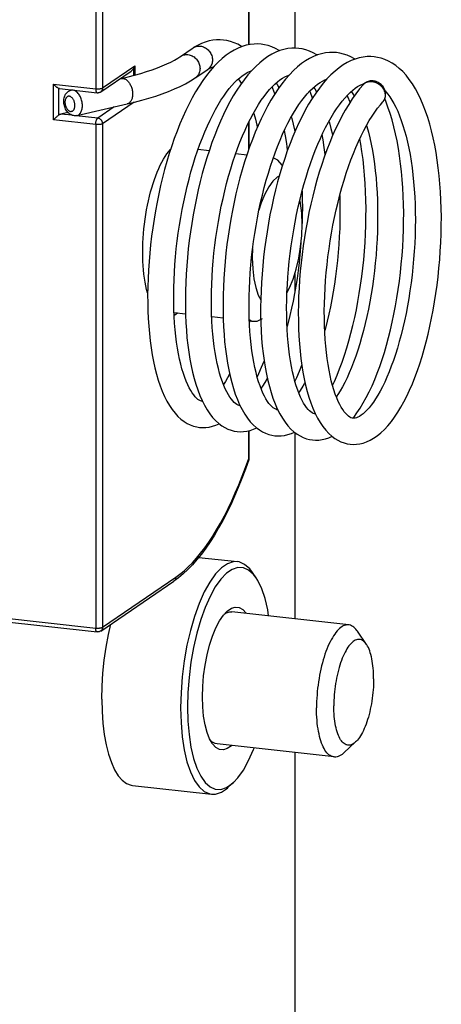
# Model space of a CAD drawing. Header units: inches. Extents: x 0 to 58.6, y -0.2 to 37.9.
# Tile 59 of 66: x 50 to 50.8, y 17 to 19. Entities that reach past the tile are written whole.
import ezdxf

# ---------------------------------------------------------------- set-up
doc = ezdxf.new("R2010")
doc.units = ezdxf.units.IN
doc.header["$LTSCALE"] = 3.224138
doc.header["$MEASUREMENT"] = 0
doc.layers.get('0').update_dxf_attribs({"linetype": 'CONTINUOUS'})

msp = doc.modelspace()

# ---------------------------------------------------------------- linework, layer by layer
at = {"color": 7, "linetype": 'CONTINUOUS'}
for p, q in [((50.5344, 19.8635), (50.5344, 18.9845)), ((50.4389, 18.9921), (50.4389, 19.4332)), ((50.4397, 18.9923), (50.4397, 19.4343)), ((50.1208, 19.0815), (50.1208, 18.9007)), ((50.1351, 19.0831), (50.1351, 18.9024)), ((50.2972, 18.968), (50.323, 18.9856)), ((50.323, 18.9856), (50.3237, 18.9861)), ((50.2913, 18.9643), (50.2974, 18.9681)), ((50.1351, 18.9024), (50.2023, 18.9482)), ((50.1992, 18.9421), (50.1992, 18.9284)), ((50.2023, 18.9482), (50.2023, 18.9293)), ((50.1311, 18.8944), (50.1942, 18.9375)), ((50.1704, 18.9213), (50.1738, 18.922)), ((50.3277, 18.9233), (50.3275, 18.9232)), ((50.3277, 18.9233), (50.3534, 18.9409)), ((50.0328, 18.8363), (50.0328, 18.9105)), ((50.0328, 18.9105), (50.1208, 18.9007)), ((50.044, 18.8461), (50.044, 18.9016)), ((50.0456, 18.9013), (50.1237, 18.8926)), ((50.6768, 18.9097), (50.6776, 18.9104)), ((50.0696, 18.8979), (50.0718, 18.8984)), ((50.0818, 18.8452), (50.1861, 18.8694)), ((50.1588, 18.8631), (50.1249, 18.8399)), ((50.2008, 18.8729), (50.1351, 18.8282)), ((50.063, 18.8518), (50.0485, 18.8484)), ((50.0719, 18.8458), (50.0485, 18.8484)), ((50.1249, 18.8399), (50.0802, 18.8449)), ((50.0345, 18.8379), (50.0328, 18.8363)), ((50.1208, 18.8265), (50.0328, 18.8363)), ((50.0363, 18.8395), (50.0345, 18.8379)), ((50.1208, 18.8265), (50.1208, 17.7817)), ((50.1351, 18.8282), (50.1351, 17.7834)), ((50.4389, 18.7758), (50.4389, 18.832)), ((50.4397, 18.7781), (50.4397, 18.8337)), ((50.5344, 18.8134), (50.5344, 18.8115)), ((50.2754, 18.7738), (50.2762, 18.7744)), ((50.3335, 18.7752), (50.3566, 18.7726)), ((50.4117, 18.7665), (50.4348, 18.7639)), ((50.5087, 18.7417), (50.5082, 18.7424)), ((50.502, 18.7193), (50.4978, 18.7174)), ((50.5344, 18.517), (50.5344, 18.4799)), ((50.2834, 18.4366), (50.3074, 18.4339)), ((50.3617, 18.4279), (50.3856, 18.4252)), ((50.4399, 18.4192), (50.4482, 18.4182)), ((50.4408, 18.4191), (50.44, 18.4162)), ((50.4482, 18.4182), (50.456, 18.4187)), ((50.456, 18.4187), (50.4671, 18.4238)), ((50.3426, 18.2518), (50.3425, 18.2518)), ((50.4206, 18.2432), (50.4207, 18.2433)), ((50.4208, 18.2431), (50.4207, 18.2431)), ((50.4988, 18.2345), (50.4989, 18.2346)), ((50.499, 18.2344), (50.4989, 18.2344)), ((50.5771, 18.2258), (50.5771, 18.2259)), ((50.5772, 18.2257), (50.5771, 18.2257)), ((50.4389, 18.1334), (50.4389, 18.1911)), ((50.4397, 18.1346), (50.4397, 18.1913)), ((50.5344, 18.1875), (50.5344, 17.8006)), ((50.3347, 17.9283), (50.415, 17.9194)), ((50.1351, 17.7834), (50.287, 17.887)), ((50.454, 17.8859), (50.4464, 17.897)), ((50.454, 17.8859), (50.4485, 17.893)), ((50.1311, 17.7754), (50.283, 17.879)), ((49.8854, 17.8079), (50.1208, 17.7817)), ((49.8884, 17.7997), (50.1237, 17.7735)), ((50.6464, 17.7881), (50.4034, 17.8152)), ((50.6832, 17.7477), (50.6643, 17.7754)), ((50.6159, 17.514), (50.3728, 17.541)), ((50.6607, 17.5453), (50.6361, 17.5225)), ((50.5344, 17.523), (50.5344, 16.5478)), ((50.1975, 17.4551), (50.3612, 17.4369)), ((50.4067, 17.461), (50.3968, 17.4518))]:
    msp.add_line(p, q, dxfattribs=at)
for points in [[(50.4647, 18.9932), (50.4577, 18.9937), (50.4497, 18.9935), (50.4417, 18.9927), (50.4336, 18.991), (50.4253, 18.9886), (50.417, 18.9853), (50.4086, 18.9812), (50.4001, 18.9762), (50.3917, 18.9703), (50.3832, 18.9635), (50.3749, 18.9559), (50.3666, 18.9474), (50.3586, 18.9382), (50.3507, 18.9283), (50.3431, 18.9177), (50.3356, 18.9065), (50.3284, 18.8947), (50.3214, 18.8823), (50.3146, 18.8694), (50.308, 18.856), (50.3017, 18.8421), (50.2956, 18.8277), (50.2897, 18.8129), (50.2841, 18.7977), (50.2787, 18.7821), (50.2735, 18.7662), (50.2686, 18.75), (50.264, 18.7334), (50.2596, 18.7167), (50.2555, 18.6997), (50.2517, 18.6825), (50.2482, 18.6651), (50.2449, 18.6476), (50.242, 18.6301), (50.2393, 18.6124), (50.2369, 18.5948), (50.2348, 18.5771), (50.233, 18.5595), (50.2316, 18.542), (50.2304, 18.5246), (50.2295, 18.5073), (50.229, 18.4901), (50.2287, 18.4732), (50.2288, 18.4565), (50.2292, 18.4401), (50.2299, 18.424), (50.2309, 18.4081), (50.2322, 18.3927), (50.2339, 18.3776), (50.2358, 18.3629), (50.2381, 18.3486), (50.2407, 18.3347), (50.2437, 18.3213), (50.2469, 18.3085), (50.2505, 18.2961), (50.2545, 18.2843), (50.2588, 18.273), (50.2634, 18.2624), (50.2685, 18.2524), (50.2738, 18.2433), (50.2795, 18.2349), (50.2855, 18.2273), (50.2916, 18.2207), (50.2979, 18.215), (50.3043, 18.2103), (50.3107, 18.2063), (50.3172, 18.2032), (50.3238, 18.2007), (50.3305, 18.199), (50.3365, 18.1981)], [(50.5429, 18.9845), (50.5359, 18.985), (50.528, 18.9848), (50.5199, 18.984), (50.5118, 18.9823), (50.5035, 18.9799), (50.4952, 18.9766), (50.4868, 18.9725), (50.4784, 18.9675), (50.4699, 18.9616), (50.4614, 18.9548), (50.4531, 18.9472), (50.4448, 18.9387), (50.4368, 18.9295), (50.4289, 18.9196), (50.4213, 18.909), (50.4138, 18.8978), (50.4066, 18.886), (50.3996, 18.8736), (50.3928, 18.8607), (50.3862, 18.8473), (50.3799, 18.8334), (50.3738, 18.819), (50.3679, 18.8042), (50.3623, 18.789), (50.3569, 18.7734), (50.3517, 18.7575), (50.3469, 18.7413), (50.3422, 18.7247), (50.3379, 18.708), (50.3338, 18.691), (50.3299, 18.6738), (50.3264, 18.6564), (50.3231, 18.639), (50.3202, 18.6214), (50.3175, 18.6038), (50.3151, 18.5861), (50.313, 18.5685), (50.3113, 18.5509), (50.3098, 18.5333), (50.3086, 18.5159), (50.3077, 18.4986), (50.3072, 18.4815), (50.307, 18.4646), (50.307, 18.4479), (50.3074, 18.4314), (50.3081, 18.4153), (50.3091, 18.3995), (50.3104, 18.384), (50.3121, 18.3689), (50.314, 18.3542), (50.3163, 18.3399), (50.3189, 18.3261), (50.3219, 18.3127), (50.3251, 18.2998), (50.3287, 18.2875), (50.3326, 18.2757), (50.3369, 18.2644), (50.3416, 18.2538)], [(50.3864, 19.0019), (50.3796, 19.0024), (50.3719, 19.0023), (50.3641, 19.0015), (50.3563, 19), (50.3483, 18.9977), (50.3402, 18.9946), (50.332, 18.9908), (50.3237, 18.9861)], [(50.3237, 18.9861), (50.3257, 18.9871), (50.3276, 18.988), (50.3296, 18.9886), (50.3317, 18.989), (50.3338, 18.9893), (50.336, 18.9894), (50.3382, 18.9892)], [(50.3382, 18.9892), (50.3404, 18.9889), (50.3425, 18.9883), (50.3447, 18.9876), (50.3468, 18.9867), (50.3488, 18.9856), (50.3507, 18.9843), (50.3526, 18.9829), (50.3543, 18.9813), (50.3559, 18.9796), (50.3574, 18.9778), (50.3587, 18.9758), (50.3599, 18.9738), (50.3609, 18.9717), (50.3617, 18.9695), (50.3624, 18.9673), (50.3629, 18.965), (50.3632, 18.9627), (50.3633, 18.9604)], [(50.4245, 18.9883), (50.4238, 18.9888), (50.4163, 18.993), (50.4087, 18.9964), (50.401, 18.999), (50.3933, 19.0009), (50.3864, 19.0019)], [(50.5027, 18.9796), (50.5019, 18.9801), (50.4944, 18.9843), (50.4868, 18.9877), (50.4792, 18.9903), (50.4715, 18.9922), (50.4646, 18.9932)], [(50.5809, 18.9709), (50.5801, 18.9714), (50.5726, 18.9756), (50.565, 18.979), (50.5574, 18.9816), (50.5497, 18.9834), (50.5429, 18.9845)], [(50.1738, 18.922), (50.188, 18.9255), (50.2015, 18.929), (50.2144, 18.9327), (50.2266, 18.9365), (50.2381, 18.9403), (50.2489, 18.9443), (50.2589, 18.9483), (50.2682, 18.9523), (50.2767, 18.9563), (50.2844, 18.9603), (50.2913, 18.9643)], [(50.2974, 18.9681), (50.2981, 18.9686), (50.2999, 18.9696), (50.3019, 18.9704), (50.3039, 18.971), (50.306, 18.9715), (50.3081, 18.9717), (50.3103, 18.9718), (50.3124, 18.9716)], [(50.3124, 18.9716), (50.3146, 18.9713), (50.3168, 18.9708), (50.3189, 18.97), (50.321, 18.9691), (50.323, 18.968), (50.325, 18.9668), (50.3268, 18.9653), (50.3285, 18.9638), (50.3301, 18.962), (50.3316, 18.9602), (50.3329, 18.9583), (50.3341, 18.9562), (50.3351, 18.9541), (50.336, 18.9519), (50.3366, 18.9497), (50.3371, 18.9474), (50.3374, 18.9451), (50.3375, 18.9428)], [(50.6211, 18.9758), (50.6141, 18.9763), (50.6062, 18.9761), (50.5981, 18.9753), (50.59, 18.9736), (50.5817, 18.9712), (50.5734, 18.9679), (50.5651, 18.9638), (50.5566, 18.9588), (50.5481, 18.9529), (50.5396, 18.9461), (50.5313, 18.9384), (50.523, 18.93), (50.515, 18.9208), (50.5071, 18.9109), (50.4995, 18.9003), (50.4921, 18.8891), (50.4848, 18.8773), (50.4778, 18.865), (50.4711, 18.8521), (50.4645, 18.8386), (50.4581, 18.8247), (50.452, 18.8104), (50.4462, 18.7956), (50.4405, 18.7804), (50.4351, 18.7648), (50.43, 18.7489), (50.4251, 18.7327), (50.4205, 18.7161), (50.4161, 18.6994), (50.412, 18.6824), (50.4082, 18.6652), (50.4046, 18.6478), (50.4014, 18.6304), (50.3984, 18.6128), (50.3957, 18.5952), (50.3933, 18.5775), (50.3913, 18.5599), (50.3895, 18.5423), (50.388, 18.5247), (50.3868, 18.5073), (50.386, 18.49), (50.3854, 18.4729), (50.3852, 18.456), (50.3852, 18.4393), (50.3856, 18.4229), (50.3863, 18.4067), (50.3873, 18.3909), (50.3886, 18.3754), (50.3903, 18.3603), (50.3922, 18.3456), (50.3945, 18.3313), (50.3971, 18.3175), (50.4, 18.3041), (50.4033, 18.2912), (50.4069, 18.2789), (50.4108, 18.267), (50.4151, 18.2558), (50.4198, 18.2451)], [(50.6993, 18.9671), (50.6923, 18.9676), (50.6844, 18.9674), (50.6763, 18.9665), (50.6682, 18.9649), (50.6599, 18.9625), (50.6516, 18.9592), (50.6433, 18.9551), (50.6348, 18.9501), (50.6263, 18.9442), (50.6179, 18.9374), (50.6095, 18.9298), (50.6012, 18.9213), (50.5932, 18.9121), (50.5853, 18.9022), (50.5777, 18.8916), (50.5703, 18.8804), (50.563, 18.8686), (50.556, 18.8562), (50.5493, 18.8433), (50.5427, 18.8299), (50.5364, 18.816), (50.5302, 18.8017), (50.5244, 18.7869), (50.5187, 18.7717), (50.5133, 18.7561), (50.5082, 18.7402), (50.5033, 18.724), (50.4987, 18.7074), (50.4943, 18.6907), (50.4902, 18.6737), (50.4864, 18.6565), (50.4828, 18.6392), (50.4796, 18.6217), (50.4766, 18.6041), (50.4739, 18.5865), (50.4716, 18.5689), (50.4695, 18.5512), (50.4677, 18.5336), (50.4662, 18.5161), (50.465, 18.4986), (50.4642, 18.4814), (50.4636, 18.4642), (50.4634, 18.4473), (50.4634, 18.4306), (50.4638, 18.4142), (50.4645, 18.3981), (50.4655, 18.3822), (50.4668, 18.3668), (50.4685, 18.3517), (50.4704, 18.337), (50.4727, 18.3227), (50.4753, 18.3088), (50.4782, 18.2955), (50.4815, 18.2826), (50.4851, 18.2702), (50.489, 18.2584), (50.4933, 18.2471), (50.498, 18.2364)], [(50.6591, 18.9621), (50.6584, 18.9627), (50.6509, 18.9669), (50.6433, 18.9702), (50.6356, 18.9729), (50.6279, 18.9747), (50.6211, 18.9758)], [(50.6494, 18.1632), (50.6554, 18.1628), (50.6623, 18.163), (50.6692, 18.164), (50.6763, 18.1656), (50.6834, 18.168), (50.6907, 18.1713), (50.698, 18.1754), (50.7055, 18.1805), (50.713, 18.1865), (50.7204, 18.1935), (50.7277, 18.2013), (50.7349, 18.21), (50.7417, 18.2194), (50.7484, 18.2294), (50.7549, 18.24), (50.7611, 18.2513), (50.7671, 18.2631), (50.7729, 18.2755), (50.7785, 18.2885), (50.7838, 18.3019), (50.789, 18.3158), (50.7939, 18.3302), (50.7986, 18.345), (50.8031, 18.3602), (50.8073, 18.3758), (50.8113, 18.3918), (50.815, 18.408), (50.8185, 18.4246), (50.8218, 18.4414), (50.8247, 18.4585), (50.8274, 18.4757), (50.8298, 18.4932), (50.832, 18.5107), (50.8338, 18.5284), (50.8354, 18.5462), (50.8366, 18.564), (50.8376, 18.5817), (50.8383, 18.5995), (50.8386, 18.6172), (50.8387, 18.6348), (50.8384, 18.6523), (50.8379, 18.6696), (50.837, 18.6868), (50.8358, 18.7037), (50.8343, 18.7203), (50.8324, 18.7367), (50.8303, 18.7528), (50.8278, 18.7685), (50.825, 18.7839), (50.8219, 18.7988), (50.8184, 18.8134), (50.8146, 18.8275), (50.8105, 18.8411), (50.8061, 18.8542), (50.8013, 18.8667), (50.7961, 18.8787), (50.7906, 18.8902), (50.7848, 18.9009), (50.7786, 18.911), (50.7721, 18.9203), (50.7654, 18.9288), (50.7584, 18.9364), (50.7513, 18.9431), (50.744, 18.949), (50.7366, 18.954), (50.7291, 18.9581), (50.7215, 18.9615), (50.7138, 18.9642), (50.7061, 18.966), (50.6993, 18.9671)], [(50.1992, 18.9421), (50.1984, 18.9412), (50.1975, 18.9402), (50.1965, 18.9392), (50.1953, 18.9382), (50.1942, 18.9375)], [(50.1992, 18.9421), (50.2002, 18.9435), (50.201, 18.9451), (50.2017, 18.9466), (50.2023, 18.9482)], [(50.3375, 18.9428), (50.3374, 18.9406), (50.3371, 18.9384), (50.3366, 18.9362), (50.336, 18.9341), (50.3351, 18.9321), (50.3341, 18.9302), (50.3329, 18.9284), (50.3316, 18.9268), (50.3301, 18.9253), (50.3285, 18.9239), (50.3277, 18.9233)], [(50.3528, 18.9405), (50.3574, 18.9431), (50.3623, 18.9453), (50.3658, 18.9465)], [(50.3633, 18.9604), (50.3632, 18.9582), (50.3629, 18.956), (50.3624, 18.9538), (50.3617, 18.9517), (50.3609, 18.9497), (50.3599, 18.9478), (50.3587, 18.946), (50.3574, 18.9444), (50.3559, 18.9429), (50.3543, 18.9415), (50.3534, 18.9409)], [(50.1738, 18.922), (50.1748, 18.9222), (50.1761, 18.9223), (50.1774, 18.9223), (50.1786, 18.9221), (50.1799, 18.9217), (50.1812, 18.9212), (50.1825, 18.9206), (50.1838, 18.9198), (50.1851, 18.9189), (50.1863, 18.9178), (50.1875, 18.9167), (50.1887, 18.9154), (50.1898, 18.914), (50.1908, 18.9125), (50.1918, 18.9109), (50.1927, 18.9092), (50.1936, 18.9075), (50.1943, 18.9056), (50.195, 18.9038), (50.1956, 18.9019), (50.1962, 18.8999), (50.1966, 18.8979), (50.1969, 18.8959), (50.1972, 18.894), (50.1973, 18.892), (50.1974, 18.89)], [(50.1861, 18.8694), (50.2017, 18.8732), (50.2168, 18.8771), (50.2314, 18.8813), (50.2454, 18.8857), (50.2589, 18.8904), (50.2719, 18.8952), (50.2843, 18.9003), (50.296, 18.9056), (50.3072, 18.9112), (50.3177, 18.917), (50.3275, 18.9232)], [(50.3425, 18.2518), (50.3404, 18.2522), (50.3382, 18.253), (50.3357, 18.2543), (50.3331, 18.2562), (50.3302, 18.2586), (50.3273, 18.2616), (50.3243, 18.2653), (50.3212, 18.2696), (50.3181, 18.2746), (50.3149, 18.2803), (50.3118, 18.2866), (50.3087, 18.2937), (50.3057, 18.3015), (50.3028, 18.3101), (50.3, 18.3193), (50.2974, 18.3291), (50.2949, 18.3396), (50.2927, 18.3507), (50.2906, 18.3623), (50.2888, 18.3746), (50.2872, 18.3873), (50.2858, 18.4005), (50.2847, 18.4142), (50.2838, 18.4283), (50.2832, 18.4428), (50.2828, 18.4577), (50.2828, 18.4729), (50.283, 18.4883), (50.2835, 18.504), (50.2843, 18.5199), (50.2853, 18.536), (50.2866, 18.5522), (50.2882, 18.5685), (50.2901, 18.5849), (50.2923, 18.6013), (50.2947, 18.6176), (50.2974, 18.6339), (50.3003, 18.6501), (50.3035, 18.6662), (50.307, 18.6821), (50.3107, 18.6978), (50.3146, 18.7133), (50.3187, 18.7285), (50.323, 18.7433), (50.3276, 18.7578), (50.3323, 18.772), (50.3372, 18.7857), (50.3423, 18.7989), (50.3475, 18.8117), (50.3528, 18.824), (50.3583, 18.8357), (50.3638, 18.8469), (50.3694, 18.8575), (50.3751, 18.8675), (50.3808, 18.8769), (50.3866, 18.8856), (50.3923, 18.8936), (50.398, 18.901), (50.4036, 18.9077), (50.4092, 18.9138), (50.4146, 18.9191), (50.42, 18.9238), (50.4252, 18.9279), (50.4303, 18.9313), (50.4353, 18.9342), (50.4403, 18.9365), (50.444, 18.9378)], [(50.4207, 18.2431), (50.4187, 18.2435), (50.4165, 18.2443), (50.4141, 18.2455), (50.4114, 18.2474), (50.4086, 18.2498), (50.4056, 18.2528), (50.4025, 18.2565), (50.3994, 18.2608), (50.3963, 18.2658), (50.3931, 18.2715), (50.39, 18.2779), (50.3869, 18.2849), (50.3839, 18.2928), (50.381, 18.3013), (50.3782, 18.3105), (50.3756, 18.3203), (50.3732, 18.3308), (50.3709, 18.3419), (50.3688, 18.3535), (50.367, 18.3657), (50.3654, 18.3785), (50.364, 18.3917), (50.3629, 18.4054), (50.362, 18.4195), (50.3614, 18.434), (50.3611, 18.4488), (50.361, 18.464), (50.3612, 18.4794), (50.3617, 18.4951), (50.3625, 18.5111), (50.3635, 18.5271), (50.3648, 18.5433), (50.3664, 18.5596), (50.3683, 18.576), (50.3705, 18.5924), (50.3729, 18.6088), (50.3756, 18.6251), (50.3785, 18.6413), (50.3817, 18.6574), (50.3852, 18.6733), (50.3888, 18.689), (50.3927, 18.7044), (50.3969, 18.7196), (50.4012, 18.7345), (50.4057, 18.749), (50.4105, 18.7631), (50.4154, 18.7768), (50.4204, 18.7901), (50.4256, 18.8029), (50.431, 18.8152), (50.4364, 18.8269), (50.442, 18.8381), (50.4476, 18.8487), (50.4533, 18.8587), (50.459, 18.8681), (50.4647, 18.8768), (50.4704, 18.8849), (50.4761, 18.8923), (50.4818, 18.899), (50.4874, 18.905), (50.4928, 18.9104), (50.4982, 18.9151), (50.5034, 18.9192), (50.5085, 18.9226), (50.5135, 18.9255), (50.5185, 18.9278), (50.5222, 18.9291)], [(50.044, 18.9016), (50.0431, 18.902), (50.0421, 18.9025), (50.0411, 18.9031), (50.0402, 18.9037), (50.0392, 18.9044), (50.0382, 18.9052), (50.0373, 18.906), (50.0363, 18.9068), (50.0354, 18.9077), (50.0345, 18.9086), (50.0336, 18.9096), (50.0328, 18.9105)], [(50.0456, 18.9013), (50.0448, 18.9014), (50.044, 18.9016)], [(50.1208, 18.9007), (50.1219, 18.9006), (50.123, 18.9006), (50.1241, 18.9005), (50.1253, 18.9005), (50.1264, 18.9005), (50.1276, 18.9006), (50.1287, 18.9007), (50.1297, 18.9008), (50.1307, 18.901), (50.1317, 18.9012), (50.1326, 18.9014), (50.1333, 18.9016), (50.134, 18.9018), (50.1346, 18.9021), (50.1351, 18.9024)], [(50.1351, 18.9024), (50.1351, 18.9013), (50.1349, 18.9002), (50.1346, 18.8992), (50.1342, 18.8982), (50.1338, 18.8973), (50.1332, 18.8964), (50.1325, 18.8956), (50.1317, 18.8949), (50.1311, 18.8944)], [(50.417, 18.9212), (50.4188, 18.9188), (50.423, 18.9124), (50.4233, 18.9118)], [(50.4989, 18.2344), (50.4969, 18.2348), (50.4946, 18.2356), (50.4922, 18.2369), (50.4895, 18.2387), (50.4867, 18.2412), (50.4837, 18.2442), (50.4807, 18.2478), (50.4776, 18.2521), (50.4745, 18.2571), (50.4713, 18.2628), (50.4682, 18.2692), (50.4651, 18.2764), (50.4621, 18.2842), (50.4592, 18.2927), (50.4564, 18.3019), (50.4538, 18.3117), (50.4513, 18.3222), (50.4491, 18.3333), (50.447, 18.3449), (50.4452, 18.3571), (50.4436, 18.3699), (50.4422, 18.3831), (50.4411, 18.3968), (50.4402, 18.4109), (50.4396, 18.4254), (50.4393, 18.4402), (50.4392, 18.4554), (50.4394, 18.4708), (50.4399, 18.4865), (50.4407, 18.5024), (50.4417, 18.5185), (50.443, 18.5347), (50.4446, 18.551), (50.4465, 18.5673), (50.4487, 18.5837), (50.4511, 18.6001), (50.4538, 18.6164), (50.4567, 18.6326), (50.4599, 18.6486), (50.4634, 18.6645), (50.467, 18.6802), (50.4709, 18.6957), (50.4751, 18.7108), (50.4794, 18.7257), (50.4839, 18.7402), (50.4887, 18.7543), (50.4935, 18.7681), (50.4986, 18.7813), (50.5038, 18.7941), (50.5091, 18.8064), (50.5146, 18.8181), (50.5201, 18.8293), (50.5257, 18.8399), (50.5314, 18.8499), (50.5371, 18.8593), (50.5429, 18.868), (50.5486, 18.8761), (50.5543, 18.8835), (50.5599, 18.8902), (50.5655, 18.8963), (50.571, 18.9016), (50.5763, 18.9064), (50.5816, 18.9104), (50.5867, 18.9139), (50.5917, 18.9167), (50.5966, 18.919), (50.6004, 18.9204)], [(50.4928, 18.8902), (50.4885, 18.9014), (50.4871, 18.9047)], [(50.4953, 18.9125), (50.4974, 18.9095), (50.5015, 18.9031)], [(50.5771, 18.2257), (50.5751, 18.2261), (50.5728, 18.2269), (50.5704, 18.2282), (50.5677, 18.23), (50.5649, 18.2325), (50.5619, 18.2355), (50.5589, 18.2391), (50.5558, 18.2434), (50.5527, 18.2484), (50.5495, 18.2541), (50.5464, 18.2605), (50.5433, 18.2676), (50.5403, 18.2755), (50.5374, 18.284), (50.5346, 18.2932), (50.532, 18.303), (50.5296, 18.3135), (50.5273, 18.3246), (50.5252, 18.3362), (50.5234, 18.3485), (50.5218, 18.3612), (50.5204, 18.3744), (50.5193, 18.3881), (50.5184, 18.4022), (50.5178, 18.4167), (50.5175, 18.4316), (50.5174, 18.4467), (50.5176, 18.4622), (50.5181, 18.4779), (50.5189, 18.4938), (50.5199, 18.5099), (50.5213, 18.5261), (50.5229, 18.5424), (50.5247, 18.5587), (50.5269, 18.5751), (50.5293, 18.5915), (50.532, 18.6078), (50.535, 18.624), (50.5382, 18.64), (50.5416, 18.6559), (50.5453, 18.6716), (50.5492, 18.6871), (50.5533, 18.7023), (50.5577, 18.7171), (50.5622, 18.7316), (50.5669, 18.7458), (50.5718, 18.7595), (50.5769, 18.7727), (50.5821, 18.7855), (50.5874, 18.7978), (50.5929, 18.8096), (50.5984, 18.8207), (50.604, 18.8313), (50.6097, 18.8413), (50.6154, 18.8507), (50.6212, 18.8594), (50.6269, 18.8675), (50.6326, 18.8749), (50.6382, 18.8816), (50.6438, 18.8876), (50.6493, 18.893), (50.6546, 18.8977), (50.6598, 18.9018), (50.6649, 18.9052), (50.67, 18.9081), (50.6749, 18.9104), (50.679, 18.9118)], [(50.6768, 18.9097), (50.669, 18.9004), (50.6612, 18.8903), (50.6537, 18.8796), (50.6463, 18.8683), (50.6392, 18.8564), (50.6323, 18.844), (50.6256, 18.831), (50.6192, 18.8175), (50.6129, 18.8035), (50.6069, 18.7891), (50.6011, 18.7743), (50.5956, 18.7591), (50.5903, 18.7435), (50.5852, 18.7276), (50.5804, 18.7114), (50.5759, 18.6949), (50.5716, 18.6782), (50.5676, 18.6613), (50.5638, 18.6442), (50.5604, 18.6269), (50.5572, 18.6095), (50.5543, 18.592), (50.5517, 18.5745), (50.5494, 18.5569), (50.5473, 18.5394), (50.5456, 18.5219), (50.5442, 18.5045), (50.5431, 18.4872), (50.5423, 18.47), (50.5418, 18.453), (50.5416, 18.4362), (50.5417, 18.4196), (50.5421, 18.4033), (50.5428, 18.3873), (50.5439, 18.3716), (50.5452, 18.3563), (50.5469, 18.3413), (50.5489, 18.3267), (50.5512, 18.3125), (50.5538, 18.2988), (50.5567, 18.2856), (50.56, 18.2728), (50.5636, 18.2606), (50.5675, 18.2489), (50.5718, 18.2377), (50.5765, 18.2271)], [(50.5735, 18.9038), (50.5756, 18.9009), (50.5797, 18.8944)], [(50.6972, 18.9171), (50.6952, 18.9172), (50.693, 18.9172), (50.6909, 18.917), (50.6888, 18.9166), (50.6868, 18.9161), (50.6848, 18.9154), (50.683, 18.9145), (50.6812, 18.9134), (50.6796, 18.9123), (50.678, 18.9109), (50.6768, 18.9097)], [(50.6776, 18.9104), (50.6784, 18.9112), (50.6792, 18.9119), (50.6801, 18.9126), (50.6811, 18.9132), (50.6821, 18.9137), (50.6831, 18.9142), (50.6842, 18.9147), (50.6852, 18.9151), (50.6864, 18.9154), (50.6875, 18.9156), (50.6887, 18.9158), (50.6899, 18.916), (50.6911, 18.9161), (50.6924, 18.9161), (50.6937, 18.916), (50.6951, 18.9159)], [(50.6951, 18.9159), (50.6965, 18.9157), (50.6979, 18.9154), (50.6992, 18.9151), (50.7004, 18.9147), (50.7017, 18.9143), (50.7029, 18.9138), (50.7041, 18.9133), (50.7053, 18.9127), (50.7065, 18.912), (50.7076, 18.9113), (50.7087, 18.9106), (50.7098, 18.9098), (50.7109, 18.9089), (50.7119, 18.908), (50.7129, 18.9071), (50.7139, 18.9061), (50.7148, 18.9051), (50.7156, 18.9041), (50.7165, 18.903), (50.7172, 18.9019), (50.7179, 18.9008), (50.7186, 18.8996), (50.7192, 18.8985), (50.7198, 18.8973), (50.7203, 18.8961), (50.7207, 18.8949), (50.7211, 18.8936), (50.7214, 18.8924), (50.7216, 18.8912), (50.7218, 18.89), (50.7219, 18.8888), (50.722, 18.8875), (50.722, 18.8863), (50.722, 18.8852), (50.7218, 18.884), (50.7216, 18.8828), (50.7214, 18.8817), (50.7211, 18.8806), (50.7207, 18.8795), (50.7203, 18.8785), (50.7198, 18.8775), (50.7192, 18.8765), (50.7186, 18.8756), (50.718, 18.8747), (50.7173, 18.8738)], [(50.7173, 18.8738), (50.7184, 18.8752), (50.7196, 18.8769), (50.7206, 18.8787), (50.7214, 18.8806), (50.7221, 18.8826), (50.7225, 18.8847), (50.7228, 18.8868), (50.7229, 18.889), (50.7229, 18.8912), (50.7226, 18.8934), (50.7221, 18.8956), (50.7214, 18.8978), (50.7205, 18.8999), (50.7195, 18.902), (50.7183, 18.904), (50.7169, 18.9059), (50.7153, 18.9077), (50.7137, 18.9094), (50.7119, 18.911), (50.7099, 18.9124), (50.7079, 18.9136), (50.7058, 18.9147), (50.7036, 18.9156), (50.7014, 18.9163), (50.6992, 18.9168), (50.6972, 18.9171)], [(50.0544, 18.8749), (50.0545, 18.8772), (50.0547, 18.8795), (50.0551, 18.8817), (50.0557, 18.8839), (50.0564, 18.8859), (50.0573, 18.8878), (50.0583, 18.8896), (50.0594, 18.8912), (50.0606, 18.8926), (50.062, 18.8939), (50.0634, 18.895), (50.0648, 18.896), (50.0664, 18.8967), (50.0679, 18.8974), (50.0696, 18.8979)], [(50.0776, 18.8662), (50.0775, 18.8675), (50.0774, 18.8689), (50.0772, 18.8703), (50.077, 18.8717), (50.0766, 18.873), (50.0762, 18.8743), (50.0757, 18.8756), (50.0752, 18.8769), (50.0746, 18.8781), (50.0739, 18.8792), (50.0732, 18.8802), (50.0724, 18.8812), (50.0716, 18.8821), (50.0708, 18.8829), (50.0699, 18.8835), (50.0691, 18.8841), (50.0682, 18.8846), (50.0673, 18.8849), (50.0664, 18.8852), (50.0655, 18.8853), (50.0646, 18.8853), (50.0638, 18.8852), (50.0629, 18.8849), (50.0621, 18.8846), (50.0614, 18.8841), (50.0607, 18.8835), (50.06, 18.8828), (50.0594, 18.882), (50.0588, 18.8811), (50.0584, 18.8802), (50.0579, 18.8791), (50.0576, 18.878), (50.0573, 18.8768), (50.0571, 18.8756), (50.057, 18.8743), (50.057, 18.8729)], [(50.0931, 18.8658), (50.0931, 18.8681), (50.0929, 18.8704), (50.0925, 18.8727), (50.0921, 18.8751), (50.0915, 18.8773), (50.0908, 18.8796), (50.09, 18.8818), (50.0891, 18.8839), (50.088, 18.8859), (50.0869, 18.8878), (50.0857, 18.8895), (50.0844, 18.8912), (50.0831, 18.8927), (50.0817, 18.894), (50.0802, 18.8951), (50.0787, 18.8961), (50.0772, 18.8969), (50.0757, 18.8975), (50.0742, 18.8979), (50.0727, 18.8981), (50.0712, 18.8981), (50.0698, 18.8979), (50.0696, 18.8979)], [(50.1208, 18.9007), (50.1208, 18.8996), (50.1209, 18.8986), (50.121, 18.8976), (50.1211, 18.8967), (50.1213, 18.8958), (50.1216, 18.895), (50.1218, 18.8944), (50.1221, 18.8938), (50.1225, 18.8933), (50.1228, 18.893), (50.1232, 18.8927), (50.1236, 18.8926), (50.1237, 18.8926)], [(50.1237, 18.8926), (50.1245, 18.8925), (50.1257, 18.8925), (50.1269, 18.8927), (50.1281, 18.893), (50.1293, 18.8934), (50.1304, 18.894), (50.1311, 18.8944)], [(50.1974, 18.89), (50.1973, 18.8881), (50.1972, 18.8862), (50.1969, 18.8844), (50.1966, 18.8826), (50.1962, 18.8809), (50.1956, 18.8793), (50.195, 18.8778), (50.1943, 18.8764), (50.1936, 18.8751), (50.1927, 18.8739), (50.1918, 18.8728), (50.1908, 18.8718), (50.1898, 18.871), (50.1887, 18.8704), (50.1875, 18.8698), (50.1863, 18.8694)], [(50.571, 18.8815), (50.5666, 18.893), (50.5653, 18.896)], [(50.6492, 18.8727), (50.6448, 18.8842), (50.6435, 18.8873)], [(50.6517, 18.8951), (50.6536, 18.8925), (50.6577, 18.8861), (50.6579, 18.8857)], [(50.7219, 18.8963), (50.7234, 18.8947), (50.7276, 18.8896), (50.7318, 18.8838), (50.7359, 18.8774), (50.74, 18.8703), (50.744, 18.8625), (50.748, 18.854), (50.7518, 18.8449), (50.7555, 18.8351), (50.759, 18.8247), (50.7623, 18.8137), (50.7655, 18.8022), (50.7684, 18.79), (50.7712, 18.7774), (50.7737, 18.7642), (50.7759, 18.7506), (50.778, 18.7366), (50.7797, 18.7221), (50.7812, 18.7073), (50.7825, 18.6921), (50.7834, 18.6767), (50.7841, 18.661), (50.7845, 18.645), (50.7847, 18.6289), (50.7845, 18.6126), (50.7841, 18.5962), (50.7834, 18.5798), (50.7824, 18.5633), (50.7812, 18.5468), (50.7797, 18.5303), (50.7779, 18.5139), (50.7759, 18.4977), (50.7736, 18.4816), (50.7711, 18.4657), (50.7684, 18.45), (50.7654, 18.4346), (50.7622, 18.4194), (50.7588, 18.4047), (50.7552, 18.3902), (50.7514, 18.3762), (50.7475, 18.3627), (50.7434, 18.3495), (50.7391, 18.3369), (50.7348, 18.3249), (50.7303, 18.3134), (50.7257, 18.3024), (50.721, 18.2921), (50.7164, 18.2824), (50.7116, 18.2734), (50.7069, 18.2651), (50.7022, 18.2574), (50.6975, 18.2504), (50.693, 18.2442), (50.6885, 18.2386), (50.6842, 18.2338), (50.68, 18.2296), (50.6761, 18.2261), (50.6723, 18.2232), (50.6688, 18.2209), (50.6655, 18.2191), (50.6625, 18.2179), (50.6598, 18.2172), (50.6574, 18.2169), (50.6553, 18.217)], [(50.0818, 18.8452), (50.0801, 18.8449), (50.0783, 18.8447), (50.0765, 18.8448), (50.0746, 18.8451), (50.0728, 18.8455), (50.0709, 18.8462), (50.069, 18.8471), (50.0672, 18.8481), (50.0654, 18.8495), (50.0638, 18.851), (50.0622, 18.8527), (50.0607, 18.8546), (50.0594, 18.8566), (50.0582, 18.8587), (50.0572, 18.8609), (50.0564, 18.8631), (50.0557, 18.8654), (50.0551, 18.8678), (50.0547, 18.8701), (50.0545, 18.8725), (50.0544, 18.8749)], [(50.057, 18.8729), (50.057, 18.8716), (50.0571, 18.8702), (50.0573, 18.8688), (50.0576, 18.8675), (50.0579, 18.8661), (50.0584, 18.8648), (50.0588, 18.8635), (50.0594, 18.8623), (50.06, 18.8611), (50.0607, 18.8599), (50.0614, 18.8589), (50.0621, 18.8579), (50.0629, 18.857), (50.0638, 18.8563), (50.0646, 18.8556), (50.0655, 18.855), (50.0664, 18.8545), (50.0673, 18.8542), (50.0682, 18.8539), (50.0691, 18.8538), (50.0699, 18.8538), (50.0708, 18.854), (50.0716, 18.8542), (50.0724, 18.8546), (50.0732, 18.855), (50.0739, 18.8556), (50.0746, 18.8563), (50.0752, 18.8571), (50.0757, 18.858), (50.0762, 18.8589), (50.0766, 18.86), (50.077, 18.8611), (50.0772, 18.8623), (50.0774, 18.8636), (50.0775, 18.8649), (50.0776, 18.8662)], [(50.0818, 18.8452), (50.0831, 18.8456), (50.0844, 18.8462), (50.0857, 18.847), (50.0869, 18.8479), (50.088, 18.8491), (50.0891, 18.8504), (50.09, 18.8519), (50.0908, 18.8536), (50.0915, 18.8554), (50.0921, 18.8573), (50.0925, 18.8593), (50.0929, 18.8614), (50.0931, 18.8636), (50.0931, 18.8658)], [(50.6553, 18.217), (50.6533, 18.2174), (50.651, 18.2182), (50.6485, 18.2195), (50.6459, 18.2214), (50.643, 18.2238), (50.6401, 18.2269), (50.637, 18.2305), (50.6339, 18.2349), (50.6308, 18.2399), (50.6276, 18.2456), (50.6245, 18.2521), (50.6214, 18.2592), (50.6184, 18.2671), (50.6155, 18.2757), (50.6127, 18.285), (50.6101, 18.2949), (50.6076, 18.3055), (50.6054, 18.3166), (50.6033, 18.3284), (50.6015, 18.3407), (50.5999, 18.3535), (50.5985, 18.3668), (50.5974, 18.3806), (50.5966, 18.3948), (50.596, 18.4094), (50.5957, 18.4243), (50.5956, 18.4396), (50.5959, 18.4551), (50.5964, 18.4709), (50.5972, 18.4869), (50.5983, 18.5031), (50.5997, 18.5193), (50.6013, 18.5357), (50.6032, 18.5521), (50.6054, 18.5686), (50.6079, 18.585), (50.6106, 18.6014), (50.6136, 18.6176), (50.6169, 18.6337), (50.6204, 18.6497), (50.6241, 18.6654), (50.628, 18.6809), (50.6322, 18.696), (50.6366, 18.7109), (50.6412, 18.7254), (50.646, 18.7395), (50.6509, 18.7532), (50.656, 18.7664), (50.6613, 18.7792), (50.6667, 18.7914), (50.6722, 18.8031), (50.6777, 18.8142), (50.6834, 18.8247), (50.6891, 18.8346), (50.6949, 18.8439), (50.7006, 18.8525), (50.7064, 18.8605), (50.7121, 18.8677), (50.7173, 18.8738)], [(50.6553, 18.217), (50.6567, 18.2187), (50.6635, 18.2281), (50.6702, 18.2381), (50.6766, 18.2487), (50.6829, 18.26), (50.6889, 18.2718), (50.6947, 18.2842), (50.7003, 18.2972), (50.7056, 18.3106), (50.7108, 18.3245), (50.7157, 18.3389), (50.7204, 18.3537), (50.7249, 18.3689), (50.7291, 18.3845), (50.7331, 18.4004), (50.7368, 18.4167), (50.7403, 18.4333), (50.7435, 18.4501), (50.7465, 18.4671), (50.7492, 18.4844), (50.7516, 18.5018), (50.7537, 18.5194), (50.7556, 18.5371), (50.7572, 18.5548), (50.7584, 18.5726), (50.7594, 18.5904), (50.7601, 18.6081), (50.7604, 18.6258), (50.7605, 18.6435), (50.7602, 18.6609), (50.7596, 18.6783), (50.7588, 18.6954), (50.7576, 18.7123), (50.756, 18.729), (50.7542, 18.7453), (50.7521, 18.7614), (50.7496, 18.7771), (50.7468, 18.7925), (50.7437, 18.8075), (50.7402, 18.822), (50.7364, 18.8361), (50.7323, 18.8497), (50.7279, 18.8628), (50.7231, 18.8753), (50.7211, 18.88)], [(50.044, 18.8461), (50.0431, 18.8454), (50.0421, 18.8446), (50.0411, 18.8438), (50.0402, 18.8429), (50.0392, 18.8421), (50.0382, 18.8412), (50.0363, 18.8395)], [(50.044, 18.8461), (50.0448, 18.8468), (50.0457, 18.8473), (50.0466, 18.8478), (50.0475, 18.8481), (50.0485, 18.8484)], [(50.1208, 18.8265), (50.1208, 18.8276), (50.1209, 18.8287), (50.121, 18.8299), (50.1211, 18.831), (50.1213, 18.8322), (50.1216, 18.8333), (50.1218, 18.8343), (50.1221, 18.8353), (50.1225, 18.8362), (50.1228, 18.8371), (50.1232, 18.8378), (50.1236, 18.8385), (50.124, 18.8391), (50.1245, 18.8396), (50.1249, 18.8399)], [(50.1351, 18.8282), (50.1351, 18.8293), (50.1349, 18.8304), (50.1346, 18.8315), (50.1342, 18.8326), (50.1338, 18.8336), (50.1332, 18.8346), (50.1325, 18.8356), (50.1317, 18.8364), (50.1309, 18.8372), (50.13, 18.8379), (50.1291, 18.8385), (50.1281, 18.839), (50.127, 18.8394), (50.126, 18.8397), (50.1249, 18.8399)], [(50.4488, 18.8509), (50.4493, 18.8491), (50.4525, 18.8376), (50.4554, 18.8255), (50.4565, 18.8208)], [(50.527, 18.8422), (50.5279, 18.8392), (50.531, 18.8276), (50.534, 18.8154), (50.5347, 18.8121)], [(50.1351, 18.8282), (50.1346, 18.8279), (50.134, 18.8276), (50.1333, 18.8273), (50.1326, 18.8271), (50.1317, 18.8269), (50.1307, 18.8267), (50.1297, 18.8266), (50.1287, 18.8264), (50.1276, 18.8263), (50.1264, 18.8263), (50.1253, 18.8263), (50.1241, 18.8263), (50.123, 18.8263), (50.1219, 18.8264), (50.1208, 18.8265)], [(50.6052, 18.8334), (50.6062, 18.8301), (50.6094, 18.8184), (50.6123, 18.8061), (50.6129, 18.8035)], [(50.6834, 18.8248), (50.6841, 18.8225), (50.6873, 18.8109), (50.6902, 18.7988), (50.693, 18.7861), (50.6955, 18.773), (50.6977, 18.7593), (50.6997, 18.7453), (50.7015, 18.7308), (50.703, 18.716), (50.7042, 18.7008), (50.7052, 18.6854), (50.7059, 18.6697), (50.7063, 18.6537), (50.7064, 18.6376), (50.7063, 18.6213), (50.7059, 18.6049), (50.7052, 18.5885), (50.7042, 18.572), (50.703, 18.5555), (50.7015, 18.539), (50.6997, 18.5227), (50.6977, 18.5064), (50.6954, 18.4903), (50.6929, 18.4744), (50.6902, 18.4587), (50.6872, 18.4433), (50.684, 18.4281), (50.6806, 18.4133), (50.677, 18.3989), (50.6732, 18.3849), (50.6693, 18.3713), (50.6652, 18.3582), (50.6609, 18.3456), (50.6565, 18.3336), (50.652, 18.322), (50.6475, 18.3111), (50.6428, 18.3008), (50.6381, 18.2911), (50.6334, 18.2821), (50.6287, 18.2737), (50.624, 18.2661), (50.6207, 18.2612)], [(50.5193, 18.7733), (50.5175, 18.7873), (50.515, 18.803), (50.5129, 18.8145)], [(50.5976, 18.7645), (50.5956, 18.7791), (50.5931, 18.7948), (50.5911, 18.8058)], [(50.6127, 18.2849), (50.6166, 18.2933), (50.6222, 18.3062), (50.6275, 18.3197), (50.6327, 18.3336), (50.6376, 18.3479), (50.6423, 18.3628), (50.6467, 18.378), (50.651, 18.3936), (50.655, 18.4095), (50.6587, 18.4258), (50.6622, 18.4423), (50.6654, 18.4592), (50.6683, 18.4762), (50.671, 18.4935), (50.6734, 18.5109), (50.6756, 18.5285), (50.6774, 18.5461), (50.679, 18.5639), (50.6802, 18.5816), (50.6812, 18.5994), (50.6819, 18.6172), (50.6822, 18.6349), (50.6823, 18.6525), (50.682, 18.6699), (50.6814, 18.6873), (50.6805, 18.7044), (50.6793, 18.7213), (50.6778, 18.7379), (50.676, 18.7543), (50.6738, 18.7704), (50.6713, 18.7861), (50.6693, 18.7971)], [(50.2184, 18.5615), (50.2185, 18.571), (50.2188, 18.5807), (50.2193, 18.5905), (50.22, 18.6004), (50.2209, 18.6103), (50.222, 18.6201), (50.2233, 18.6299), (50.2248, 18.6397), (50.2264, 18.6494), (50.2282, 18.6589), (50.2302, 18.6683), (50.2324, 18.6776), (50.2347, 18.6866), (50.2372, 18.6954), (50.2398, 18.7039), (50.2426, 18.7122), (50.2455, 18.7201), (50.2485, 18.7277), (50.2517, 18.735), (50.2549, 18.7419), (50.2582, 18.7484), (50.2616, 18.7545), (50.2651, 18.7602), (50.2687, 18.7654), (50.2723, 18.7702), (50.2759, 18.7745), (50.2763, 18.7749)], [(50.5082, 18.7424), (50.4991, 18.7525), (50.4897, 18.7573)], [(50.4978, 18.7174), (50.4889, 18.7093), (50.4802, 18.6974), (50.472, 18.6821), (50.4646, 18.6638), (50.4599, 18.6485)], [(50.5494, 18.688), (50.5495, 18.6863), (50.5499, 18.6704), (50.55, 18.6543), (50.5499, 18.638), (50.5494, 18.6217), (50.5494, 18.6212)], [(50.6276, 18.6792), (50.6278, 18.6758), (50.6281, 18.6597), (50.6282, 18.6435), (50.628, 18.6271), (50.6276, 18.6106), (50.6268, 18.594), (50.6258, 18.5774), (50.6245, 18.5608), (50.6229, 18.5443), (50.6211, 18.5278), (50.619, 18.5115), (50.6167, 18.4953), (50.6141, 18.4794), (50.6113, 18.4637), (50.6082, 18.4482), (50.605, 18.4331), (50.6015, 18.4183), (50.5978, 18.4039), (50.5964, 18.3988)], [(50.5181, 18.4772), (50.5236, 18.4875), (50.531, 18.5058), (50.5374, 18.5265), (50.5425, 18.549), (50.5463, 18.5726), (50.5487, 18.5965), (50.5495, 18.6201), (50.5487, 18.6426), (50.5463, 18.6633), (50.5449, 18.6702)], [(50.5472, 18.5816), (50.5465, 18.5723), (50.545, 18.5559), (50.5432, 18.5395), (50.5412, 18.5233), (50.5389, 18.5072), (50.5364, 18.4913), (50.5337, 18.4756), (50.5307, 18.4602), (50.5275, 18.4452), (50.5241, 18.4304), (50.5205, 18.416), (50.5182, 18.4075)], [(50.2288, 18.4756), (50.2282, 18.4774), (50.2264, 18.4845), (50.2248, 18.4919), (50.2233, 18.4996), (50.222, 18.5077), (50.2209, 18.5161), (50.22, 18.5247), (50.2193, 18.5336), (50.2188, 18.5427), (50.2185, 18.552), (50.2184, 18.5615)], [(50.4468, 18.5693), (50.4461, 18.5496), (50.4469, 18.5271), (50.4492, 18.5063), (50.4531, 18.488), (50.4582, 18.4725), (50.4636, 18.4625)], [(50.2915, 18.4357), (50.2908, 18.435), (50.287, 18.4322), (50.2837, 18.4302)], [(50.4398, 18.4216), (50.4452, 18.4188), (50.4482, 18.4182)], [(50.4563, 18.3023), (50.4598, 18.3099), (50.4654, 18.3228), (50.4706, 18.3358)], [(50.399, 18.3087), (50.3948, 18.3011), (50.3901, 18.2934), (50.386, 18.2873)], [(50.5345, 18.2936), (50.5383, 18.3017), (50.5439, 18.3147), (50.5488, 18.3271)], [(50.4772, 18.3), (50.4769, 18.2994), (50.4722, 18.2911), (50.4675, 18.2835), (50.4642, 18.2786)], [(50.5554, 18.2913), (50.5537, 18.2881), (50.5489, 18.2799), (50.5442, 18.2724), (50.5425, 18.2699)], [(50.3416, 18.2538), (50.3466, 18.2439), (50.352, 18.2347), (50.3577, 18.2262), (50.3637, 18.2186), (50.3699, 18.212), (50.3762, 18.2063), (50.3826, 18.2015), (50.389, 18.1976), (50.3955, 18.1944), (50.4021, 18.192), (50.4087, 18.1903), (50.4147, 18.1894)], [(50.4198, 18.2451), (50.4249, 18.2351), (50.4302, 18.2258), (50.436, 18.2174), (50.4419, 18.2099), (50.4481, 18.2033), (50.4544, 18.1976), (50.4607, 18.1928), (50.4672, 18.1889), (50.4737, 18.1857), (50.4802, 18.1833), (50.4869, 18.1816), (50.4929, 18.1807)], [(50.498, 18.2364), (50.5031, 18.2264), (50.5085, 18.2171), (50.5142, 18.2087), (50.5201, 18.2012), (50.5263, 18.1946), (50.5326, 18.1889), (50.5389, 18.1841), (50.5454, 18.1802), (50.5519, 18.177), (50.5585, 18.1746), (50.5651, 18.1729), (50.5711, 18.1719)], [(50.5765, 18.2271), (50.5816, 18.2171), (50.587, 18.2079), (50.5927, 18.1996), (50.5986, 18.1921), (50.6047, 18.1856), (50.611, 18.18), (50.6173, 18.1753), (50.6237, 18.1714), (50.6302, 18.1683), (50.6367, 18.1659), (50.6433, 18.1642), (50.6494, 18.1632)], [(50.3365, 18.1981), (50.3425, 18.1977), (50.3494, 18.1979), (50.3563, 18.1988), (50.3634, 18.2004), (50.3705, 18.2029), (50.377, 18.2057)], [(50.4147, 18.1894), (50.4208, 18.189), (50.4276, 18.1892), (50.4346, 18.1901), (50.4416, 18.1917), (50.4488, 18.1942), (50.4552, 18.197)], [(50.4929, 18.1807), (50.499, 18.1803), (50.5059, 18.1805), (50.5129, 18.1814), (50.52, 18.1831), (50.5272, 18.1855), (50.5334, 18.1883)], [(50.5711, 18.1719), (50.5772, 18.1716), (50.584, 18.1718), (50.591, 18.1727), (50.598, 18.1743), (50.6052, 18.1767), (50.6116, 18.1796)], [(50.4391, 18.1309), (50.432, 18.1111), (50.4246, 18.0918), (50.417, 18.0732), (50.4092, 18.0551), (50.4012, 18.0376), (50.3929, 18.0208), (50.3846, 18.0047), (50.376, 17.9893), (50.3673, 17.9746), (50.3584, 17.9607), (50.3493, 17.9475), (50.3402, 17.9352), (50.3309, 17.9236), (50.3215, 17.9129), (50.312, 17.9031), (50.3024, 17.8942), (50.2927, 17.8861), (50.283, 17.879)], [(50.287, 17.887), (50.2957, 17.8933), (50.3044, 17.9005), (50.3131, 17.9085), (50.3217, 17.9172), (50.3303, 17.9268), (50.3388, 17.9371), (50.3472, 17.9481), (50.3556, 17.9599), (50.3638, 17.9725), (50.372, 17.9857), (50.38, 17.9996), (50.388, 18.0142), (50.3957, 18.0295), (50.4034, 18.0454), (50.4108, 18.0619), (50.4181, 18.0789), (50.4253, 18.0966), (50.4322, 18.1147), (50.4389, 18.1334)], [(50.4389, 18.1334), (50.4393, 18.1337), (50.4396, 18.134), (50.4397, 18.1344), (50.4397, 18.1346)], [(50.4391, 18.1309), (50.4391, 18.131), (50.4393, 18.1315), (50.4393, 18.1321), (50.4392, 18.1328), (50.4389, 18.1334)], [(50.4391, 18.1309), (50.4393, 18.1316), (50.4396, 18.1328), (50.4397, 18.134), (50.4397, 18.1346)], [(50.415, 17.9194), (50.4066, 17.9192), (50.3943, 17.9152), (50.3819, 17.9067), (50.3695, 17.8939), (50.3576, 17.8771), (50.3462, 17.8566), (50.3355, 17.8327), (50.3259, 17.8059), (50.3174, 17.7768), (50.3103, 17.7458), (50.3046, 17.7134), (50.3004, 17.6806), (50.298, 17.6479), (50.2972, 17.6161)], [(50.4485, 17.893), (50.4384, 17.9019), (50.4275, 17.9067), (50.416, 17.9071), (50.4043, 17.9033), (50.3924, 17.8952), (50.3806, 17.883), (50.3692, 17.8669), (50.3583, 17.8473), (50.3482, 17.8245), (50.339, 17.799), (50.3309, 17.7712), (50.324, 17.7415), (50.3186, 17.7107), (50.3147, 17.6793), (50.3123, 17.6481), (50.3115, 17.6178)], [(50.4464, 17.897), (50.4407, 17.9044), (50.43, 17.9138), (50.4186, 17.9188), (50.415, 17.9194)], [(50.287, 17.887), (50.287, 17.8859), (50.2868, 17.8848), (50.2865, 17.8838), (50.2862, 17.8828), (50.2857, 17.8819), (50.2851, 17.881), (50.2844, 17.8802), (50.2837, 17.8795), (50.283, 17.879)], [(50.48, 17.8067), (50.4781, 17.8195), (50.4726, 17.8429), (50.4658, 17.8632), (50.4577, 17.88), (50.454, 17.8859)], [(50.393, 17.8159), (50.3941, 17.8169), (50.4025, 17.8226), (50.4108, 17.8251), (50.4188, 17.8242), (50.4263, 17.82), (50.4332, 17.8126), (50.4336, 17.8118)], [(50.3425, 17.6389), (50.3431, 17.6602), (50.3449, 17.6823), (50.348, 17.7044), (50.3522, 17.7259), (50.3574, 17.7463), (50.3635, 17.765), (50.3704, 17.7818), (50.3779, 17.7963), (50.3859, 17.8081), (50.393, 17.8159)], [(50.3877, 17.8101), (50.392, 17.813), (50.3996, 17.8152), (50.4034, 17.8152)], [(50.1208, 17.7817), (50.1219, 17.7816), (50.123, 17.7815), (50.1241, 17.7815), (50.1253, 17.7815), (50.1264, 17.7815), (50.1276, 17.7816), (50.1287, 17.7816), (50.1297, 17.7818), (50.1307, 17.7819), (50.1317, 17.7821), (50.1326, 17.7823), (50.1333, 17.7826), (50.134, 17.7828), (50.1346, 17.7831), (50.1351, 17.7834)], [(50.1237, 17.7735), (50.1236, 17.7735), (50.1232, 17.7737), (50.1228, 17.7739), (50.1225, 17.7743), (50.1221, 17.7747), (50.1218, 17.7753), (50.1216, 17.776), (50.1213, 17.7768), (50.1211, 17.7776), (50.121, 17.7785), (50.1209, 17.7795), (50.1208, 17.7806), (50.1208, 17.7817)], [(50.1351, 17.7834), (50.1351, 17.7823), (50.1349, 17.7812), (50.1346, 17.7801), (50.1342, 17.7792), (50.1338, 17.7782), (50.1332, 17.7774), (50.1325, 17.7766), (50.1317, 17.7759), (50.1311, 17.7754)], [(50.1335, 17.6343), (50.134, 17.6608), (50.1357, 17.6878), (50.1386, 17.7149), (50.1425, 17.7417), (50.1474, 17.768), (50.1525, 17.79)], [(50.6464, 17.7881), (50.6451, 17.7882), (50.6427, 17.7882), (50.6401, 17.7878), (50.6376, 17.787), (50.635, 17.7859), (50.6324, 17.7845), (50.6299, 17.7827), (50.6273, 17.7806), (50.6247, 17.7782), (50.6222, 17.7755), (50.6197, 17.7725), (50.6172, 17.7691), (50.6147, 17.7655), (50.6123, 17.7616), (50.6099, 17.7574), (50.6076, 17.753), (50.6053, 17.7483), (50.6031, 17.7433), (50.601, 17.7381), (50.5989, 17.7327), (50.597, 17.7271), (50.5951, 17.7214), (50.5933, 17.7154), (50.5916, 17.7093), (50.59, 17.703), (50.5885, 17.6966), (50.5871, 17.6901), (50.5858, 17.6835), (50.5846, 17.6768), (50.5835, 17.6701), (50.5826, 17.6633), (50.5818, 17.6565), (50.5811, 17.6496), (50.5805, 17.6428), (50.5801, 17.636), (50.5797, 17.6292), (50.5795, 17.6225), (50.5795, 17.6158)], [(50.6643, 17.7754), (50.6634, 17.7767), (50.6613, 17.7793), (50.6592, 17.7816), (50.657, 17.7835), (50.6547, 17.7851), (50.6524, 17.7864), (50.65, 17.7874), (50.6476, 17.788), (50.6464, 17.7881)], [(50.1311, 17.7754), (50.1301, 17.7748), (50.129, 17.7743), (50.1279, 17.7739), (50.1267, 17.7736), (50.1255, 17.7735), (50.1243, 17.7735), (50.1237, 17.7735)], [(50.6832, 17.7477), (50.6823, 17.7491), (50.6805, 17.7512), (50.6787, 17.7531), (50.6768, 17.7547), (50.6748, 17.7559), (50.6728, 17.7569), (50.6708, 17.7576), (50.6687, 17.7579), (50.6665, 17.7579), (50.6644, 17.7577), (50.6622, 17.7571), (50.66, 17.7562), (50.6578, 17.755), (50.6556, 17.7535), (50.6534, 17.7517), (50.6512, 17.7496), (50.6491, 17.7472), (50.6469, 17.7446), (50.6448, 17.7416), (50.6427, 17.7384), (50.6407, 17.735), (50.6387, 17.7313), (50.6367, 17.7273), (50.6348, 17.7232), (50.633, 17.7188), (50.6312, 17.7142), (50.6295, 17.7095), (50.6279, 17.7045), (50.6264, 17.6994), (50.6249, 17.6942), (50.6236, 17.6888), (50.6223, 17.6833), (50.6211, 17.6778), (50.6201, 17.6721), (50.6191, 17.6664), (50.6182, 17.6606), (50.6175, 17.6547), (50.6169, 17.6489), (50.6163, 17.6431), (50.6159, 17.6372), (50.6156, 17.6314), (50.6155, 17.6257), (50.6154, 17.62)], [(50.6981, 17.6764), (50.698, 17.682), (50.6978, 17.6875), (50.6975, 17.6929), (50.6971, 17.6982), (50.6966, 17.7033), (50.696, 17.7083), (50.6952, 17.7131), (50.6944, 17.7177), (50.6934, 17.7221), (50.6923, 17.7264), (50.6912, 17.7303), (50.6899, 17.7341), (50.6886, 17.7376), (50.6871, 17.7409), (50.6856, 17.7439), (50.684, 17.7466), (50.6832, 17.7477)], [(50.6981, 17.6764), (50.698, 17.6707), (50.6978, 17.665), (50.6975, 17.6592), (50.6971, 17.6533), (50.6966, 17.6475), (50.696, 17.6417), (50.6952, 17.6358), (50.6944, 17.6301), (50.6934, 17.6243), (50.6923, 17.6187), (50.6912, 17.6131), (50.6899, 17.6076), (50.6886, 17.6022), (50.6871, 17.597), (50.6856, 17.5919), (50.684, 17.587), (50.6823, 17.5822), (50.6805, 17.5776), (50.6787, 17.5732), (50.6768, 17.5691), (50.6748, 17.5651), (50.6728, 17.5614), (50.6708, 17.558), (50.6687, 17.5548), (50.6665, 17.5519), (50.6644, 17.5492), (50.6622, 17.5468), (50.6607, 17.5453)], [(50.1335, 17.6343), (50.134, 17.6086), (50.1357, 17.5839), (50.1386, 17.5607), (50.1425, 17.5392), (50.1474, 17.5197), (50.1533, 17.5024), (50.1601, 17.4875), (50.1677, 17.4752), (50.176, 17.4658), (50.1849, 17.4592), (50.1944, 17.4556), (50.1975, 17.4551)], [(50.3625, 17.5427), (50.3574, 17.5518), (50.3522, 17.565), (50.348, 17.5809), (50.3449, 17.5989), (50.3431, 17.6184), (50.3425, 17.6389)], [(50.2972, 17.6161), (50.298, 17.5854), (50.3004, 17.5561), (50.3046, 17.5289), (50.3103, 17.5043), (50.3174, 17.483), (50.3259, 17.4655), (50.3355, 17.4518), (50.3462, 17.4425), (50.3576, 17.4375), (50.3612, 17.4369)], [(50.3115, 17.6178), (50.3123, 17.5885), (50.3147, 17.5605), (50.3186, 17.5345), (50.324, 17.5111), (50.3309, 17.4908), (50.339, 17.474), (50.3482, 17.461), (50.3583, 17.452), (50.3692, 17.4473), (50.3806, 17.4468), (50.3924, 17.4507)], [(50.6159, 17.514), (50.6147, 17.5141), (50.6123, 17.5148), (50.6099, 17.5157), (50.6076, 17.517), (50.6053, 17.5186), (50.6031, 17.5206), (50.601, 17.5228), (50.5989, 17.5254), (50.597, 17.5283), (50.5951, 17.5315), (50.5933, 17.535), (50.5916, 17.5388), (50.59, 17.5429), (50.5885, 17.5472), (50.5871, 17.5518), (50.5858, 17.5567), (50.5846, 17.5618), (50.5835, 17.5671), (50.5826, 17.5726), (50.5818, 17.5783), (50.5811, 17.5842), (50.5805, 17.5902), (50.5801, 17.5964), (50.5797, 17.6028), (50.5795, 17.6092), (50.5795, 17.6158)], [(50.6607, 17.5453), (50.66, 17.5447), (50.6578, 17.5429), (50.6556, 17.5414), (50.6534, 17.5402), (50.6512, 17.5393), (50.6491, 17.5387), (50.6469, 17.5385), (50.6448, 17.5385), (50.6427, 17.5389), (50.6407, 17.5395), (50.6387, 17.5405), (50.6367, 17.5418), (50.6348, 17.5433), (50.633, 17.5452), (50.6312, 17.5474), (50.6295, 17.5498), (50.6279, 17.5525), (50.6264, 17.5555), (50.6249, 17.5588), (50.6236, 17.5623), (50.6223, 17.5661), (50.6211, 17.5701), (50.6201, 17.5743), (50.6191, 17.5787), (50.6182, 17.5833), (50.6175, 17.5881), (50.6169, 17.5931), (50.6163, 17.5982), (50.6159, 17.6035), (50.6156, 17.6089), (50.6155, 17.6144), (50.6154, 17.62)], [(50.3728, 17.541), (50.3692, 17.5418), (50.3622, 17.5457), (50.3587, 17.5495)], [(50.4031, 17.5377), (50.4025, 17.537), (50.3941, 17.5313), (50.3859, 17.5289), (50.3779, 17.5298), (50.3704, 17.534), (50.3635, 17.5414), (50.3625, 17.5427)], [(50.4067, 17.461), (50.416, 17.471), (50.4275, 17.487), (50.4384, 17.5066), (50.4485, 17.5294), (50.4496, 17.5325)], [(50.6361, 17.5225), (50.635, 17.5215), (50.6324, 17.5194), (50.6299, 17.5176), (50.6273, 17.5162), (50.6247, 17.5151), (50.6222, 17.5144), (50.6197, 17.5139), (50.6172, 17.5139), (50.6159, 17.514)], [(50.3612, 17.4369), (50.3695, 17.437), (50.3819, 17.4411), (50.3943, 17.4496), (50.3968, 17.4518)], [(50.3924, 17.4507), (50.4043, 17.4588), (50.4067, 17.461)]]:
    msp.add_lwpolyline(points, dxfattribs=at)

doc.saveas('drawing.dxf')
